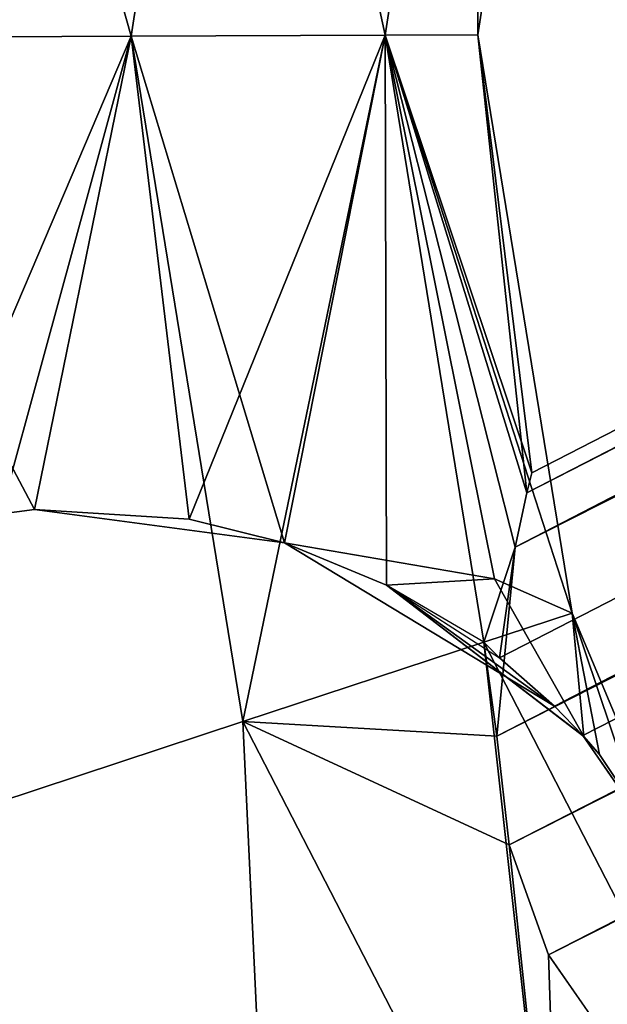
# Model space of a CAD drawing. Header units: millimetres. Extents: x -336 to 335, y 1 to 253.
# Tile 95 of 155: x 121.8 to 124.09, y 82.71 to 86.55. Entities that reach past the tile are written whole.
import ezdxf

# ---------------------------------------------------------------- set-up
doc = ezdxf.new("R2010")
doc.units = ezdxf.units.MM
doc.header["$LTSCALE"] = 25.4
doc.layers.get('0').update_dxf_attribs({"true_color": 0xff5454})

# ---------------------------------------------------------------- blocks, each defined once
blk = doc.blocks.new('COBA-ANTIQUE-III-9043.STL')
at = {"color": 39, "true_color": 0x42361f}
mesh = blk.add_polyface(dxfattribs=at)
corners = [(-65.3163, 252.6965, 161.661), (64.25, 1.2754, 161.661), (-126.2437, 62.2029, 161.661), (125.1774, 191.7691, 161.661)]
mesh.append_faces([[corners[k] for k in face] for face in [(0, 1, 2), (1, 0, 3)]], dxfattribs={"vtx0": -1, "color": 39})
mesh = blk.add_polyface(dxfattribs=at)
corners = [(64.25, 1.2754, 167.061), (-65.3163, 252.6965, 167.061), (-126.2437, 62.2029, 167.061), (125.1774, 191.7691, 167.061)]
mesh.append_faces([[corners[k] for k in face] for face in [(0, 1, 2), (1, 0, 3)]], dxfattribs={"vtx0": -1, "color": 39})
at = {"color": 29, "true_color": 0x40301e}
mesh = blk.add_polyface(dxfattribs=at)
corners = [(144.719, 252.7147, 167.061), (83.7382, 62.2381, 161.661), (83.7382, 62.2381, 167.061), (144.719, 252.7147, 161.661)]
mesh.append_faces([[corners[k] for k in face] for face in [(0, 1, 2), (1, 0, 3)]], dxfattribs={"vtx0": -1, "color": 29})
at = {"color": 39, "true_color": 0x42361f}
mesh = blk.add_polyface(dxfattribs=at)
corners = [(144.719, 252.7147, 161.661), (274.2148, 1.2573, 161.661), (83.7382, 62.2381, 161.661), (335.1956, 191.7339, 161.661)]
mesh.append_faces([[corners[k] for k in face] for face in [(0, 1, 2), (1, 0, 3)]], dxfattribs={"vtx0": -1, "color": 39})
mesh = blk.add_polyface(dxfattribs=at)
corners = [(274.2148, 1.2573, 167.061), (144.719, 252.7147, 167.061), (83.7382, 62.2381, 167.061), (335.1956, 191.7339, 167.061)]
mesh.append_faces([[corners[k] for k in face] for face in [(0, 1, 2), (1, 0, 3)]], dxfattribs={"vtx0": -1, "color": 39})
at = {"color": 29, "true_color": 0x40301e}
mesh = blk.add_polyface(dxfattribs=at)
corners = [(125.1774, 191.7691, 161.661), (64.25, 1.2754, 167.061), (64.25, 1.2754, 161.661), (125.1774, 191.7691, 167.061)]
mesh.append_faces([[corners[k] for k in face] for face in [(0, 1, 2), (1, 0, 3)]], dxfattribs={"vtx0": -1, "color": 29})
at = {"color": 250, "true_color": 0x262626}
mesh = blk.add_polyface(dxfattribs=at)
corners = [(214.2661, 131.3697, 151.661), (293.6554, 172.1855, 151.2111), (123.7312, 84.4898, 150.811)]
mesh.append_faces([[corners[k] for k in face] for face in [(0, 1, 2)]], dxfattribs={"color": 250})
mesh = blk.add_polyface(dxfattribs=at)
corners = [(293.6554, 172.1855, 151.2111), (293.8544, 172.1, 150.811), (123.7312, 84.4898, 150.811)]
mesh.append_faces([[corners[k] for k in face] for face in [(0, 1, 2)]], dxfattribs={"color": 250})
mesh = blk.add_polyface(dxfattribs=at)
corners = [(123.7312, 84.4898, 150.811), (294.241, 171.8988, 150.379), (123.6705, 84.0583, 150.379), (293.8544, 172.1, 150.811)]
mesh.append_faces([[corners[k] for k in face] for face in [(0, 1, 2), (1, 0, 3)]], dxfattribs={"vtx0": -1, "color": 250})
mesh = blk.add_polyface(dxfattribs=at)
corners = [(294.241, 171.8988, 150.379), (123.8842, 83.8702, 150.1896), (123.6705, 84.0583, 150.379), (294.27, 171.6156, 150.1896)]
mesh.append_faces([[corners[k] for k in face] for face in [(0, 1, 2), (1, 0, 3)]], dxfattribs={"vtx0": -1, "color": 250})
mesh = blk.add_polyface(dxfattribs=at)
corners = [(294.27, 171.6156, 150.1896), (123.9947, 83.7555, 150.1113), (123.8842, 83.8702, 150.1896)]
mesh.append_faces([[corners[k] for k in face] for face in [(0, 1, 2)]], dxfattribs={"color": 250})
mesh = blk.add_polyface(dxfattribs=at)
corners = [(294.27, 171.6156, 150.1896), (124.3965, 83.1763, 149.961), (123.9947, 83.7555, 150.1113)]
mesh.append_faces([[corners[k] for k in face] for face in [(0, 1, 2)]], dxfattribs={"color": 250})
mesh = blk.add_polyface(dxfattribs=at)
corners = [(214.2661, 131.3697, 151.661), (123.7312, 84.4898, 150.811), (203.111, 125.625, 151.661)]
mesh.append_faces([[corners[k] for k in face] for face in [(0, 1, 2)]], dxfattribs={"color": 250})
mesh = blk.add_polyface(dxfattribs=at)
corners = [(203.111, 125.625, 151.661), (123.7312, 84.4898, 150.811), (123.7774, 84.702, 151.2127)]
mesh.append_faces([[corners[k] for k in face] for face in [(0, 1, 2)]], dxfattribs={"color": 250})
mesh = blk.add_polyface(dxfattribs=at)
corners = [(123.7773, 84.7019, 152.1098), (203.1148, 125.6071, 151.9055), (123.7966, 84.7796, 151.661)]
mesh.append_faces([[corners[k] for k in face] for face in [(0, 1, 2)]], dxfattribs={"color": 250})
mesh = blk.add_polyface(dxfattribs=at)
corners = [(203.1643, 125.3963, 152.511), (203.1148, 125.6071, 151.9055), (123.7773, 84.7019, 152.1098)]
mesh.append_faces([[corners[k] for k in face] for face in [(0, 1, 2)]], dxfattribs={"color": 250})
mesh = blk.add_polyface(dxfattribs=at)
corners = [(203.111, 125.625, 151.661), (123.7774, 84.702, 151.2127), (123.7966, 84.7796, 151.661)]
mesh.append_faces([[corners[k] for k in face] for face in [(0, 1, 2)]], dxfattribs={"color": 250})
mesh = blk.add_polyface(dxfattribs=at)
corners = [(203.1148, 125.6071, 151.9055), (203.111, 125.625, 151.661), (123.7966, 84.7796, 151.661)]
mesh.append_faces([[corners[k] for k in face] for face in [(0, 1, 2)]], dxfattribs={"color": 250})
mesh = blk.add_polyface(dxfattribs=at)
corners = [(203.3486, 124.7913, 153.1333), (123.7312, 84.4898, 152.511), (123.6607, 83.7535, 153.1333), (203.1643, 125.3963, 152.511)]
mesh.append_faces([[corners[k] for k in face] for face in [(0, 1, 2), (1, 0, 3)]], dxfattribs={"vtx0": -1, "color": 250})
mesh = blk.add_polyface(dxfattribs=at)
corners = [(203.1643, 125.3963, 152.511), (123.7773, 84.7019, 152.1098), (123.7312, 84.4898, 152.511)]
mesh.append_faces([[corners[k] for k in face] for face in [(0, 1, 2)]], dxfattribs={"color": 250})
mesh = blk.add_polyface(dxfattribs=at)
corners = [(203.4995, 124.4091, 153.3028), (203.3486, 124.7913, 153.1333), (123.6607, 83.7535, 153.1333)]
mesh.append_faces([[corners[k] for k in face] for face in [(0, 1, 2)]], dxfattribs={"color": 250})
mesh = blk.add_polyface(dxfattribs=at)
corners = [(203.4995, 124.4091, 153.3028), (123.6607, 83.7535, 153.1333), (123.7086, 83.3293, 153.3001)]
mesh.append_faces([[corners[k] for k in face] for face in [(0, 1, 2)]], dxfattribs={"color": 250})
mesh = blk.add_polyface(dxfattribs=at)
corners = [(203.6881, 124.0101, 153.361), (203.4995, 124.4091, 153.3028), (123.7086, 83.3293, 153.3001)]
mesh.append_faces([[corners[k] for k in face] for face in [(0, 1, 2)]], dxfattribs={"color": 250})
mesh = blk.add_polyface(dxfattribs=at)
corners = [(203.6881, 124.0101, 153.361), (123.7086, 83.3293, 153.3001), (123.8609, 82.9006, 153.361)]
mesh.append_faces([[corners[k] for k in face] for face in [(0, 1, 2)]], dxfattribs={"color": 250})
mesh = blk.add_polyface(dxfattribs=at)
corners = [(203.9032, 123.6251, 153.3029), (203.6881, 124.0101, 153.361), (123.8609, 82.9006, 153.361)]
mesh.append_faces([[corners[k] for k in face] for face in [(0, 1, 2)]], dxfattribs={"color": 250})
mesh = blk.add_polyface(dxfattribs=at)
corners = [(203.9032, 123.6251, 153.3029), (123.8609, 82.9006, 153.361), (124.1212, 82.5278, 153.3002)]
mesh.append_faces([[corners[k] for k in face] for face in [(0, 1, 2)]], dxfattribs={"color": 250})
mesh = blk.add_polyface(dxfattribs=at)
corners = [(121.3626, 89.5676, 148.961), (122.2365, 86.4812, 149.3227), (120.8865, 86.4753, 148.961), (122.6483, 89.156, 149.3227)]
mesh.append_faces([[corners[k] for k in face] for face in [(0, 1, 2), (1, 0, 3)]], dxfattribs={"vtx0": -1, "color": 250})
mesh = blk.add_polyface(dxfattribs=at)
corners = [(122.2365, 86.4812, 153.9993), (121.3626, 89.5676, 154.361), (120.8865, 86.4753, 154.361), (122.6483, 89.156, 153.9993)]
mesh.append_faces([[corners[k] for k in face] for face in [(0, 1, 2), (1, 0, 3)]], dxfattribs={"vtx0": -1, "color": 250})
mesh = blk.add_polyface(dxfattribs=at)
corners = [(121.3626, 89.5676, 1.961), (122.2365, 86.4812, 2.3227), (120.8865, 86.4753, 1.961), (122.6483, 89.156, 2.3227)]
mesh.append_faces([[corners[k] for k in face] for face in [(0, 1, 2), (1, 0, 3)]], dxfattribs={"vtx0": -1, "color": 250})
mesh = blk.add_polyface(dxfattribs=at)
corners = [(122.2365, 86.4812, 6.9993), (121.3626, 89.5676, 7.361), (120.8865, 86.4753, 7.361), (122.6483, 89.156, 6.9993)]
mesh.append_faces([[corners[k] for k in face] for face in [(0, 1, 2), (1, 0, 3)]], dxfattribs={"vtx0": -1, "color": 250})
mesh = blk.add_polyface(dxfattribs=at)
corners = [(122.6483, 89.156, 149.3227), (123.2248, 86.4854, 150.311), (122.2365, 86.4812, 149.3227), (123.5895, 88.8547, 150.311)]
mesh.append_faces([[corners[k] for k in face] for face in [(0, 1, 2), (1, 0, 3)]], dxfattribs={"vtx0": -1, "color": 250})
mesh = blk.add_polyface(dxfattribs=at)
corners = [(123.2248, 86.4854, 153.011), (122.6483, 89.156, 153.9993), (122.2365, 86.4812, 153.9993), (123.5895, 88.8547, 153.011)]
mesh.append_faces([[corners[k] for k in face] for face in [(0, 1, 2), (1, 0, 3)]], dxfattribs={"vtx0": -1, "color": 250})
mesh = blk.add_polyface(dxfattribs=at)
corners = [(122.6483, 89.156, 2.3227), (123.2248, 86.4854, 3.311), (122.2365, 86.4812, 2.3227), (123.5895, 88.8547, 3.311)]
mesh.append_faces([[corners[k] for k in face] for face in [(0, 1, 2), (1, 0, 3)]], dxfattribs={"vtx0": -1, "color": 250})
mesh = blk.add_polyface(dxfattribs=at)
corners = [(123.2248, 86.4854, 6.011), (122.6483, 89.156, 6.9993), (122.2365, 86.4812, 6.9993), (123.5895, 88.8547, 6.011)]
mesh.append_faces([[corners[k] for k in face] for face in [(0, 1, 2), (1, 0, 3)]], dxfattribs={"vtx0": -1, "color": 250})
mesh = blk.add_polyface(dxfattribs=at)
corners = [(123.5895, 88.8547, 150.311), (123.5865, 86.487, 151.661), (123.2248, 86.4854, 150.311), (123.934, 88.7444, 151.661)]
mesh.append_faces([[corners[k] for k in face] for face in [(0, 1, 2), (1, 0, 3)]], dxfattribs={"vtx0": -1, "color": 250})
mesh = blk.add_polyface(dxfattribs=at)
corners = [(123.5865, 86.487, 151.661), (123.5895, 88.8547, 153.011), (123.2248, 86.4854, 153.011), (123.934, 88.7444, 151.661)]
mesh.append_faces([[corners[k] for k in face] for face in [(0, 1, 2), (1, 0, 3)]], dxfattribs={"vtx0": -1, "color": 250})
mesh = blk.add_polyface(dxfattribs=at)
corners = [(123.5895, 88.8547, 3.311), (123.5865, 86.487, 4.661), (123.2248, 86.4854, 3.311), (123.934, 88.7444, 4.661)]
mesh.append_faces([[corners[k] for k in face] for face in [(0, 1, 2), (1, 0, 3)]], dxfattribs={"vtx0": -1, "color": 250})
mesh = blk.add_polyface(dxfattribs=at)
corners = [(123.5865, 86.487, 4.661), (123.5895, 88.8547, 6.011), (123.2248, 86.4854, 6.011), (123.934, 88.7444, 4.661)]
mesh.append_faces([[corners[k] for k in face] for face in [(0, 1, 2), (1, 0, 3)]], dxfattribs={"vtx0": -1, "color": 250})
mesh = blk.add_polyface(dxfattribs=at)
corners = [(122.2365, 86.4812, 149.3227), (121.8598, 84.6367, 149.0759), (120.8865, 86.4753, 148.961)]
mesh.append_faces([[corners[k] for k in face] for face in [(0, 1, 2)]], dxfattribs={"color": 250})
mesh = blk.add_polyface(dxfattribs=at)
corners = [(121.3893, 83.3873, 154.361), (122.2365, 86.4812, 153.9993), (120.8865, 86.4753, 154.361), (122.6714, 83.81, 153.9993)]
mesh.append_faces([[corners[k] for k in face] for face in [(0, 1, 2), (1, 0, 3)]], dxfattribs={"vtx0": -1, "color": 250})
mesh = blk.add_polyface(dxfattribs=at)
corners = [(122.2365, 86.4812, 6.9993), (120.8865, 86.4753, 7.361), (121.4264, 84.5794, 7.3391)]
mesh.append_faces([[corners[k] for k in face] for face in [(0, 1, 2)]], dxfattribs={"color": 250})
mesh = blk.add_polyface(dxfattribs=at)
corners = [(122.2365, 86.4812, 2.3227), (121.3893, 83.3873, 1.961), (120.8865, 86.4753, 1.961), (122.6714, 83.81, 2.3227)]
mesh.append_faces([[corners[k] for k in face] for face in [(0, 1, 2), (1, 0, 3)]], dxfattribs={"vtx0": -1, "color": 250})
mesh = blk.add_polyface(dxfattribs=at)
corners = [(121.8598, 84.6367, 149.0759), (121.4264, 84.5794, 148.9829), (120.8865, 86.4753, 148.961)]
mesh.append_faces([[corners[k] for k in face] for face in [(0, 1, 2)]], dxfattribs={"color": 250})
mesh = blk.add_polyface(dxfattribs=at)
corners = [(122.2365, 86.4812, 6.9993), (121.4264, 84.5794, 7.3391), (121.8598, 84.6367, 7.2461)]
mesh.append_faces([[corners[k] for k in face] for face in [(0, 1, 2)]], dxfattribs={"color": 250})
mesh = blk.add_polyface(dxfattribs=at)
corners = [(122.4624, 84.5996, 149.3286), (121.8598, 84.6367, 149.0759), (122.2365, 86.4812, 149.3227)]
mesh.append_faces([[corners[k] for k in face] for face in [(0, 1, 2)]], dxfattribs={"color": 250})
mesh = blk.add_polyface(dxfattribs=at)
corners = [(122.4624, 84.5996, 6.9934), (122.2365, 86.4812, 6.9993), (121.8598, 84.6367, 7.2461)]
mesh.append_faces([[corners[k] for k in face] for face in [(0, 1, 2)]], dxfattribs={"color": 250})
mesh = blk.add_polyface(dxfattribs=at)
corners = [(123.2248, 86.4854, 150.311), (122.8332, 84.5071, 149.5629), (122.2365, 86.4812, 149.3227)]
mesh.append_faces([[corners[k] for k in face] for face in [(0, 1, 2)]], dxfattribs={"color": 250})
mesh = blk.add_polyface(dxfattribs=at)
corners = [(122.6714, 83.81, 153.9993), (123.2248, 86.4854, 153.011), (122.2365, 86.4812, 153.9993), (123.61, 84.1195, 153.011)]
mesh.append_faces([[corners[k] for k in face] for face in [(0, 1, 2), (1, 0, 3)]], dxfattribs={"vtx0": -1, "color": 250})
mesh = blk.add_polyface(dxfattribs=at)
corners = [(123.2248, 86.4854, 6.011), (122.2365, 86.4812, 6.9993), (122.4624, 84.5996, 6.9934)]
mesh.append_faces([[corners[k] for k in face] for face in [(0, 1, 2)]], dxfattribs={"color": 250})
mesh = blk.add_polyface(dxfattribs=at)
corners = [(123.2248, 86.4854, 3.311), (122.6714, 83.81, 2.3227), (122.2365, 86.4812, 2.3227), (123.61, 84.1195, 3.311)]
mesh.append_faces([[corners[k] for k in face] for face in [(0, 1, 2), (1, 0, 3)]], dxfattribs={"vtx0": -1, "color": 250})
mesh = blk.add_polyface(dxfattribs=at)
corners = [(122.8332, 84.5071, 149.5629), (122.4624, 84.5996, 149.3286), (122.2365, 86.4812, 149.3227)]
mesh.append_faces([[corners[k] for k in face] for face in [(0, 1, 2)]], dxfattribs={"color": 250})
mesh = blk.add_polyface(dxfattribs=at)
corners = [(123.2248, 86.4854, 6.011), (122.4624, 84.5996, 6.9934), (122.8332, 84.5071, 6.7591)]
mesh.append_faces([[corners[k] for k in face] for face in [(0, 1, 2)]], dxfattribs={"color": 250})
mesh = blk.add_polyface(dxfattribs=at)
corners = [(123.2298, 84.3419, 149.8922), (122.8332, 84.5071, 149.5629), (123.2248, 86.4854, 150.311)]
mesh.append_faces([[corners[k] for k in face] for face in [(0, 1, 2)]], dxfattribs={"color": 250})
mesh = blk.add_polyface(dxfattribs=at)
corners = [(123.2248, 86.4854, 6.011), (122.8332, 84.5071, 6.7591), (123.6511, 84.3668, 5.7924)]
mesh.append_faces([[corners[k] for k in face] for face in [(0, 1, 2)]], dxfattribs={"color": 250})
mesh = blk.add_polyface(dxfattribs=at)
corners = [(123.5865, 86.487, 151.661), (123.7966, 84.7796, 151.661), (123.2248, 86.4854, 150.311)]
mesh.append_faces([[corners[k] for k in face] for face in [(0, 1, 2)]], dxfattribs={"color": 250})
mesh = blk.add_polyface(dxfattribs=at)
corners = [(123.5865, 86.487, 151.661), (123.2248, 86.4854, 153.011), (123.7773, 84.7019, 152.1098)]
mesh.append_faces([[corners[k] for k in face] for face in [(0, 1, 2)]], dxfattribs={"color": 250})
mesh = blk.add_polyface(dxfattribs=at)
corners = [(123.2248, 86.4854, 3.311), (123.9535, 84.2327, 4.661), (123.61, 84.1195, 3.311), (123.5865, 86.487, 4.661)]
mesh.append_faces([[corners[k] for k in face] for face in [(0, 1, 2), (1, 0, 3)]], dxfattribs={"vtx0": -1, "color": 250})
mesh = blk.add_polyface(dxfattribs=at)
corners = [(123.5865, 86.487, 4.661), (123.2248, 86.4854, 6.011), (123.9535, 84.2327, 4.661)]
mesh.append_faces([[corners[k] for k in face] for face in [(0, 1, 2)]], dxfattribs={"color": 250})
mesh = blk.add_polyface(dxfattribs=at)
corners = [(123.2248, 86.4854, 150.311), (123.61, 84.1195, 150.311), (123.2298, 84.3419, 149.8922)]
mesh.append_faces([[corners[k] for k in face] for face in [(0, 1, 2)]], dxfattribs={"color": 250})
mesh = blk.add_polyface(dxfattribs=at)
corners = [(123.2248, 86.4854, 150.311), (123.7312, 84.4898, 150.811), (123.61, 84.1195, 150.311)]
mesh.append_faces([[corners[k] for k in face] for face in [(0, 1, 2)]], dxfattribs={"color": 250})
mesh = blk.add_polyface(dxfattribs=at)
corners = [(123.2248, 86.4854, 150.311), (123.7774, 84.702, 151.2127), (123.7312, 84.4898, 150.811)]
mesh.append_faces([[corners[k] for k in face] for face in [(0, 1, 2)]], dxfattribs={"color": 250})
mesh = blk.add_polyface(dxfattribs=at)
corners = [(123.2248, 86.4854, 150.311), (123.7966, 84.7796, 151.661), (123.7774, 84.702, 151.2127)]
mesh.append_faces([[corners[k] for k in face] for face in [(0, 1, 2)]], dxfattribs={"color": 250})
mesh = blk.add_polyface(dxfattribs=at)
corners = [(123.2248, 86.4854, 153.011), (123.7312, 84.4898, 152.511), (123.7773, 84.7019, 152.1098)]
mesh.append_faces([[corners[k] for k in face] for face in [(0, 1, 2)]], dxfattribs={"color": 250})
mesh = blk.add_polyface(dxfattribs=at)
corners = [(123.2248, 86.4854, 153.011), (123.61, 84.1195, 153.011), (123.7312, 84.4898, 152.511)]
mesh.append_faces([[corners[k] for k in face] for face in [(0, 1, 2)]], dxfattribs={"color": 250})
mesh = blk.add_polyface(dxfattribs=at)
corners = [(123.2248, 86.4854, 6.011), (123.6511, 84.3668, 5.7924), (123.9535, 84.2327, 4.661)]
mesh.append_faces([[corners[k] for k in face] for face in [(0, 1, 2)]], dxfattribs={"color": 250})
mesh = blk.add_polyface(dxfattribs=at)
corners = [(123.5865, 86.487, 151.661), (123.7773, 84.7019, 152.1098), (123.7966, 84.7796, 151.661)]
mesh.append_faces([[corners[k] for k in face] for face in [(0, 1, 2)]], dxfattribs={"color": 250})
mesh = blk.add_polyface(dxfattribs=at)
corners = [(121.4264, 84.5794, 7.3391), (121.8598, 84.6367, 149.0759), (121.8598, 84.6367, 7.2461), (121.4264, 84.5794, 148.9829)]
mesh.append_faces([[corners[k] for k in face] for face in [(0, 1, 2), (1, 0, 3)]], dxfattribs={"vtx0": -1, "color": 250})
mesh = blk.add_polyface(dxfattribs=at)
corners = [(122.8332, 84.5071, 149.5629), (121.8598, 84.6367, 7.2461), (122.4624, 84.5996, 149.3286)]
mesh.append_faces([[corners[k] for k in face] for face in [(0, 1, 2)]], dxfattribs={"color": 250})
mesh = blk.add_polyface(dxfattribs=at)
corners = [(122.8332, 84.5071, 149.5629), (122.4624, 84.5996, 6.9934), (121.8598, 84.6367, 7.2461)]
mesh.append_faces([[corners[k] for k in face] for face in [(0, 1, 2)]], dxfattribs={"color": 250})
mesh = blk.add_polyface(dxfattribs=at)
corners = [(122.4624, 84.5996, 149.3286), (121.8598, 84.6367, 7.2461), (121.8598, 84.6367, 149.0759)]
mesh.append_faces([[corners[k] for k in face] for face in [(0, 1, 2)]], dxfattribs={"color": 250})
mesh = blk.add_polyface(dxfattribs=at)
corners = [(122.8332, 84.5071, 149.5629), (122.8332, 84.5071, 6.7591), (122.4624, 84.5996, 6.9934)]
mesh.append_faces([[corners[k] for k in face] for face in [(0, 1, 2)]], dxfattribs={"color": 250})
mesh = blk.add_polyface(dxfattribs=at)
corners = [(123.8842, 83.8702, 150.1896), (123.2298, 84.3419, 6.4298), (122.8332, 84.5071, 6.7591)]
mesh.append_faces([[corners[k] for k in face] for face in [(0, 1, 2)]], dxfattribs={"color": 250})
mesh = blk.add_polyface(dxfattribs=at)
corners = [(123.8842, 83.8702, 150.1896), (122.8332, 84.5071, 6.7591), (123.2298, 84.3419, 149.8922)]
mesh.append_faces([[corners[k] for k in face] for face in [(0, 1, 2)]], dxfattribs={"color": 250})
mesh = blk.add_polyface(dxfattribs=at)
corners = [(123.2298, 84.3419, 149.8922), (122.8332, 84.5071, 6.7591), (122.8332, 84.5071, 149.5629)]
mesh.append_faces([[corners[k] for k in face] for face in [(0, 1, 2)]], dxfattribs={"color": 250})
mesh = blk.add_polyface(dxfattribs=at)
corners = [(122.8332, 84.5071, 6.7591), (123.2298, 84.3419, 6.4298), (123.6511, 84.3668, 5.7924)]
mesh.append_faces([[corners[k] for k in face] for face in [(0, 1, 2)]], dxfattribs={"color": 250})
mesh = blk.add_polyface(dxfattribs=at)
corners = [(123.7312, 84.4898, 150.811), (123.6705, 84.0583, 150.379), (123.61, 84.1195, 150.311)]
mesh.append_faces([[corners[k] for k in face] for face in [(0, 1, 2)]], dxfattribs={"color": 250})
mesh = blk.add_polyface(dxfattribs=at)
corners = [(123.7312, 84.4898, 152.511), (123.61, 84.1195, 153.011), (123.6607, 83.7535, 153.1333)]
mesh.append_faces([[corners[k] for k in face] for face in [(0, 1, 2)]], dxfattribs={"color": 250})
mesh = blk.add_polyface(dxfattribs=at)
corners = [(123.6511, 84.3668, 5.7924), (123.2298, 84.3419, 6.4298), (123.9984, 83.7515, 5.4669)]
mesh.append_faces([[corners[k] for k in face] for face in [(0, 1, 2)]], dxfattribs={"color": 250})
mesh = blk.add_polyface(dxfattribs=at)
corners = [(123.6511, 84.3668, 5.7924), (123.9984, 83.7515, 5.4669), (123.9535, 84.2327, 4.661)]
mesh.append_faces([[corners[k] for k in face] for face in [(0, 1, 2)]], dxfattribs={"color": 250})
mesh = blk.add_polyface(dxfattribs=at)
corners = [(123.2298, 84.3419, 6.4298), (123.8842, 83.8702, 150.1896), (123.9947, 83.7555, 150.1113)]
mesh.append_faces([[corners[k] for k in face] for face in [(0, 1, 2)]], dxfattribs={"color": 250})
mesh = blk.add_polyface(dxfattribs=at)
corners = [(123.9947, 83.7555, 150.1113), (123.9984, 83.7515, 5.4669), (123.2298, 84.3419, 6.4298)]
mesh.append_faces([[corners[k] for k in face] for face in [(0, 1, 2)]], dxfattribs={"color": 250})
mesh = blk.add_polyface(dxfattribs=at)
corners = [(123.6705, 84.0583, 150.379), (123.8842, 83.8702, 150.1896), (123.2298, 84.3419, 149.8922)]
mesh.append_faces([[corners[k] for k in face] for face in [(0, 1, 2)]], dxfattribs={"color": 250})
mesh = blk.add_polyface(dxfattribs=at)
corners = [(123.9535, 84.2327, 4.661), (124.7075, 81.9884, 3.311), (123.61, 84.1195, 3.311)]
mesh.append_faces([[corners[k] for k in face] for face in [(0, 1, 2)]], dxfattribs={"color": 250})
mesh = blk.add_polyface(dxfattribs=at)
corners = [(123.9535, 84.2327, 4.661), (123.9984, 83.7515, 5.4669), (124.0593, 83.6818, 5.3637)]
mesh.append_faces([[corners[k] for k in face] for face in [(0, 1, 2)]], dxfattribs={"color": 250})
mesh = blk.add_polyface(dxfattribs=at)
corners = [(123.9535, 84.2327, 4.661), (124.0593, 83.6818, 5.3637), (124.3996, 83.1703, 4.6689)]
mesh.append_faces([[corners[k] for k in face] for face in [(0, 1, 2)]], dxfattribs={"color": 250})
mesh = blk.add_polyface(dxfattribs=at)
corners = [(123.9535, 84.2327, 4.661), (124.3996, 83.1703, 4.6689), (124.7075, 81.9884, 3.311)]
mesh.append_faces([[corners[k] for k in face] for face in [(0, 1, 2)]], dxfattribs={"color": 250})
mesh = blk.add_polyface(dxfattribs=at)
corners = [(123.6607, 83.7535, 153.1333), (123.61, 84.1195, 153.011), (122.6714, 83.81, 153.9993)]
mesh.append_faces([[corners[k] for k in face] for face in [(0, 1, 2)]], dxfattribs={"color": 250})
mesh = blk.add_polyface(dxfattribs=at)
corners = [(123.61, 84.1195, 3.311), (123.9105, 81.404, 2.3227), (122.6714, 83.81, 2.3227), (124.7075, 81.9884, 3.311)]
mesh.append_faces([[corners[k] for k in face] for face in [(0, 1, 2), (1, 0, 3)]], dxfattribs={"vtx0": -1, "color": 250})
mesh = blk.add_polyface(dxfattribs=at)
corners = [(122.8217, 80.6058, 154.361), (122.6714, 83.81, 153.9993), (121.3893, 83.3873, 154.361), (123.9105, 81.404, 153.9993)]
mesh.append_faces([[corners[k] for k in face] for face in [(0, 1, 2), (1, 0, 3)]], dxfattribs={"vtx0": -1, "color": 250})
mesh = blk.add_polyface(dxfattribs=at)
corners = [(122.6714, 83.81, 2.3227), (122.8217, 80.6058, 1.961), (121.3893, 83.3873, 1.961), (123.9105, 81.404, 2.3227)]
mesh.append_faces([[corners[k] for k in face] for face in [(0, 1, 2), (1, 0, 3)]], dxfattribs={"vtx0": -1, "color": 250})
mesh = blk.add_polyface(dxfattribs=at)
corners = [(123.9105, 81.404, 153.9993), (123.7086, 83.3293, 153.3001), (122.6714, 83.81, 153.9993), (123.8609, 82.9006, 153.361), (124.1212, 82.5278, 153.3002)]
mesh.append_faces([[corners[k] for k in face] for face in [(0, 1, 2), (3, 0, 4)]], dxfattribs={"vtx0": -1, "color": 250})
mesh.append_faces([[corners[k] for k in face] for face in [(1, 0, 3)]], dxfattribs={"vtx0": -1, "vtx1": -1, "color": 250})
mesh = blk.add_polyface(dxfattribs=at)
corners = [(123.7086, 83.3293, 153.3001), (123.6607, 83.7535, 153.1333), (122.6714, 83.81, 153.9993)]
mesh.append_faces([[corners[k] for k in face] for face in [(0, 1, 2)]], dxfattribs={"color": 250})
mesh = blk.add_polyface(dxfattribs=at)
corners = [(123.9947, 83.7555, 150.1113), (124.3965, 83.1763, 149.961), (124.3996, 83.1703, 4.6689)]
mesh.append_faces([[corners[k] for k in face] for face in [(0, 1, 2)]], dxfattribs={"color": 250})
mesh = blk.add_polyface(dxfattribs=at)
corners = [(123.9947, 83.7555, 150.1113), (124.3996, 83.1703, 4.6689), (124.0593, 83.6818, 5.3637)]
mesh.append_faces([[corners[k] for k in face] for face in [(0, 1, 2)]], dxfattribs={"color": 250})
mesh = blk.add_polyface(dxfattribs=at)
corners = [(123.9947, 83.7555, 150.1113), (124.0593, 83.6818, 5.3637), (123.9984, 83.7515, 5.4669)]
mesh.append_faces([[corners[k] for k in face] for face in [(0, 1, 2)]], dxfattribs={"color": 250})
mesh = blk.add_polyface(dxfattribs=at)
corners = [(121.733, 79.8076, 153.9993), (121.3893, 83.3873, 154.361), (120.1072, 82.9646, 153.9993), (122.8217, 80.6058, 154.361)]
mesh.append_faces([[corners[k] for k in face] for face in [(0, 1, 2), (1, 0, 3)]], dxfattribs={"vtx0": -1, "color": 250})
mesh = blk.add_polyface(dxfattribs=at)
corners = [(121.3893, 83.3873, 1.961), (121.733, 79.8076, 2.3227), (120.1072, 82.9646, 2.3227), (122.8217, 80.6058, 1.961)]
mesh.append_faces([[corners[k] for k in face] for face in [(0, 1, 2), (1, 0, 3)]], dxfattribs={"vtx0": -1, "color": 250})

msp = doc.modelspace()

# ---------------------------------------------------------------- block references
at = {"color": 0}
msp.add_blockref('COBA-ANTIQUE-III-9043.STL', (0, 0), dxfattribs=at)

doc.saveas('drawing.dxf')
